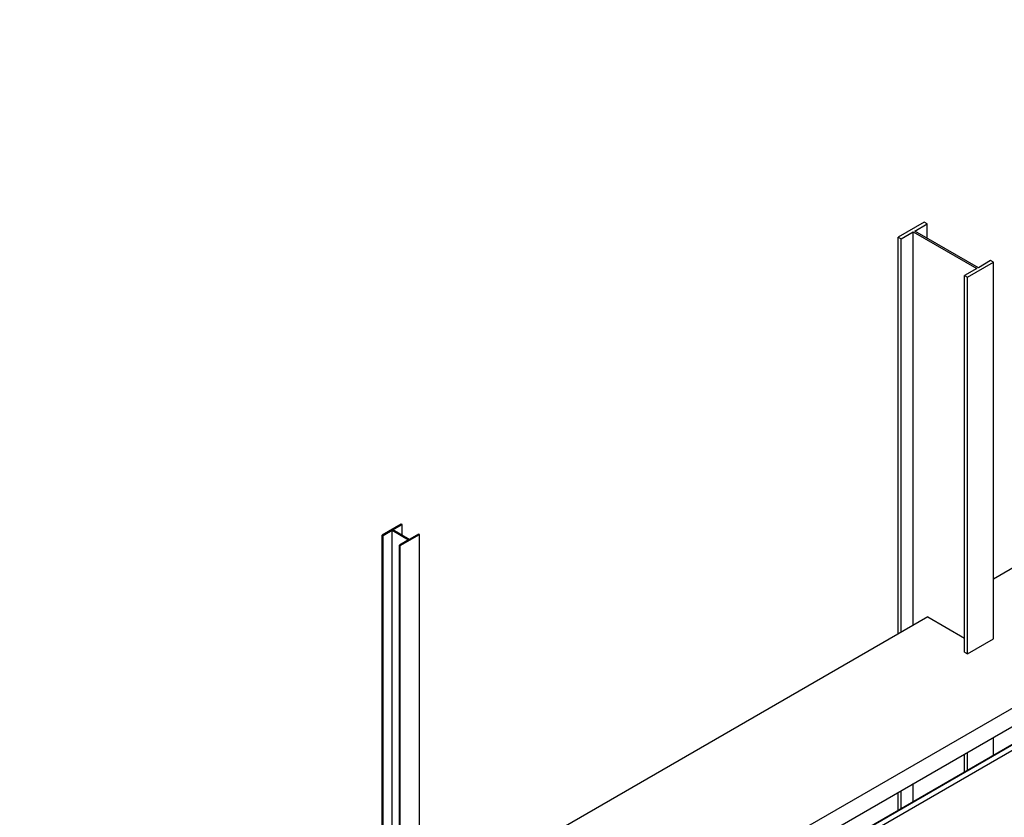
# Model space of a CAD drawing. Header units: millimetres. Extents: x 2241524 to 2686701, y -1965833 to -1461615.
# Tile 105 of 143: x 2341194 to 2342087, y -1953287 to -1952563. Entities that reach past the tile are written whole.
import ezdxf

# ---------------------------------------------------------------- set-up
doc = ezdxf.new("R2010")
doc.units = ezdxf.units.MM
doc.header["$LTSCALE"] = 100
doc.layers.add('CA_PODLAHA OBRYS', color=12, linetype='Continuous', lineweight=25)

msp = doc.modelspace()

# ---------------------------------------------------------------- linework, layer by layer
at = {"layer": 'CA_PODLAHA OBRYS'}
for p, q in [((2339214.90178, -1954850.0398), (2343176.91772, -1952562.56883)), ((2339214.90178, -1954866.82334), (2343176.91772, -1952579.35237)), ((2343022.11888, -1952685.05545), (2340103.33923, -1954370.21368)), ((2340103.57493, -1954370.34976), (2343022.35459, -1952685.19154)), ((2343022.35459, -1952690.36268), (2340103.57493, -1954375.5209)), ((2342014.49172, -1952746.5195), (2341990.9215, -1952760.12778)), ((2342017.08445, -1952748.01641), (2342014.49172, -1952746.5195)), ((2341993.51422, -1952761.62469), (2342004.63151, -1952755.20612)), ((2342004.63151, -1952755.20612), (2342062.3, -1952788.50104)), ((2342004.63151, -1953112.37801), (2342004.63151, -1952755.20612)), ((2342005.96716, -1952754.43498), (2342017.08445, -1952748.01641)), ((2342063.63564, -1952787.7299), (2342005.96716, -1952754.43498)), ((2342017.08445, -1952760.85355), (2342017.08445, -1952748.01641)), ((2341990.9215, -1952760.12778), (2341993.51422, -1952761.62469)), ((2341990.9215, -1953120.29349), (2341990.9215, -1952760.12778)), ((2341993.51422, -1953118.79658), (2341993.51422, -1952761.62469)), ((2342053.77543, -1952796.41652), (2342077.34566, -1952782.80824)), ((2342074.75293, -1952781.31133), (2342063.63564, -1952787.7299)), ((2342077.34566, -1952782.80824), (2342074.75293, -1952781.31133)), ((2342077.34566, -1953124.82959), (2342077.34566, -1952782.80824)), ((2342062.3, -1952788.50104), (2342051.18271, -1952794.91961)), ((2342051.18271, -1952794.91961), (2342053.77543, -1952796.41652)), ((2342051.18271, -1953136.94095), (2342051.18271, -1952794.91961)), ((2342053.77543, -1953138.43786), (2342053.77543, -1952796.41652)), ((2342481.1822, -1952837.24135), (2342077.34566, -1953070.39648)), ((2341539.9445, -1953020.49947), (2341522.65967, -1953030.47887)), ((2341532.44132, -1953025.82937), (2341540.80875, -1953020.99844)), ((2341540.80875, -1953020.99844), (2341539.9445, -1953020.49947)), ((2341540.80875, -1953030.66031), (2341540.80875, -1953020.99844)), ((2341522.65967, -1953030.47887), (2341523.52391, -1953030.97784)), ((2341522.65967, -1953390.64458), (2341522.65967, -1953030.47887)), ((2341523.52391, -1953030.97784), (2341531.89134, -1953026.1469)), ((2341523.52391, -1953390.14561), (2341523.52391, -1953030.97784)), ((2341531.89134, -1953026.1469), (2341546.66202, -1953034.67475)), ((2341531.89134, -1953385.31467), (2341531.89134, -1953026.1469)), ((2341547.21199, -1953034.35723), (2341532.44132, -1953025.82937)), ((2341539.15883, -1953040.00466), (2341556.44366, -1953030.02526)), ((2341555.57942, -1953029.52629), (2341547.21199, -1953034.35723)), ((2341556.44366, -1953030.02526), (2341555.57942, -1953029.52629)), ((2341556.44366, -1953372.04661), (2341556.44366, -1953030.02526)), ((2341546.66202, -1953034.67475), (2341538.29459, -1953039.50569)), ((2341538.29459, -1953039.50569), (2341539.15883, -1953040.00466)), ((2341538.29459, -1953381.61776), (2341538.29459, -1953039.50569)), ((2341539.15883, -1953382.02601), (2341539.15883, -1953040.00466)), ((2342017.75227, -1953104.80274), (2341556.44366, -1953371.13939)), ((2342017.75227, -1953104.80274), (2342051.18271, -1953124.10381)), ((2342053.77543, -1953138.43786), (2342077.34566, -1953124.82959)), ((2342051.18271, -1953136.94095), (2342053.77543, -1953138.43786)), ((2342077.34566, -1953230.52053), (2342077.34566, -1953214.1906)), ((2342051.18271, -1953245.62572), (2342051.18271, -1953229.29579)), ((2342053.77543, -1953244.12881), (2342053.77543, -1953227.79888)), ((2342004.63151, -1953272.50206), (2342004.63151, -1953256.17213)), ((2341990.9215, -1953280.41754), (2341990.9215, -1953264.08761)), ((2341993.51422, -1953278.92063), (2341993.51422, -1953262.5907))]:
    msp.add_line(p, q, dxfattribs=at)

doc.saveas('drawing.dxf')
